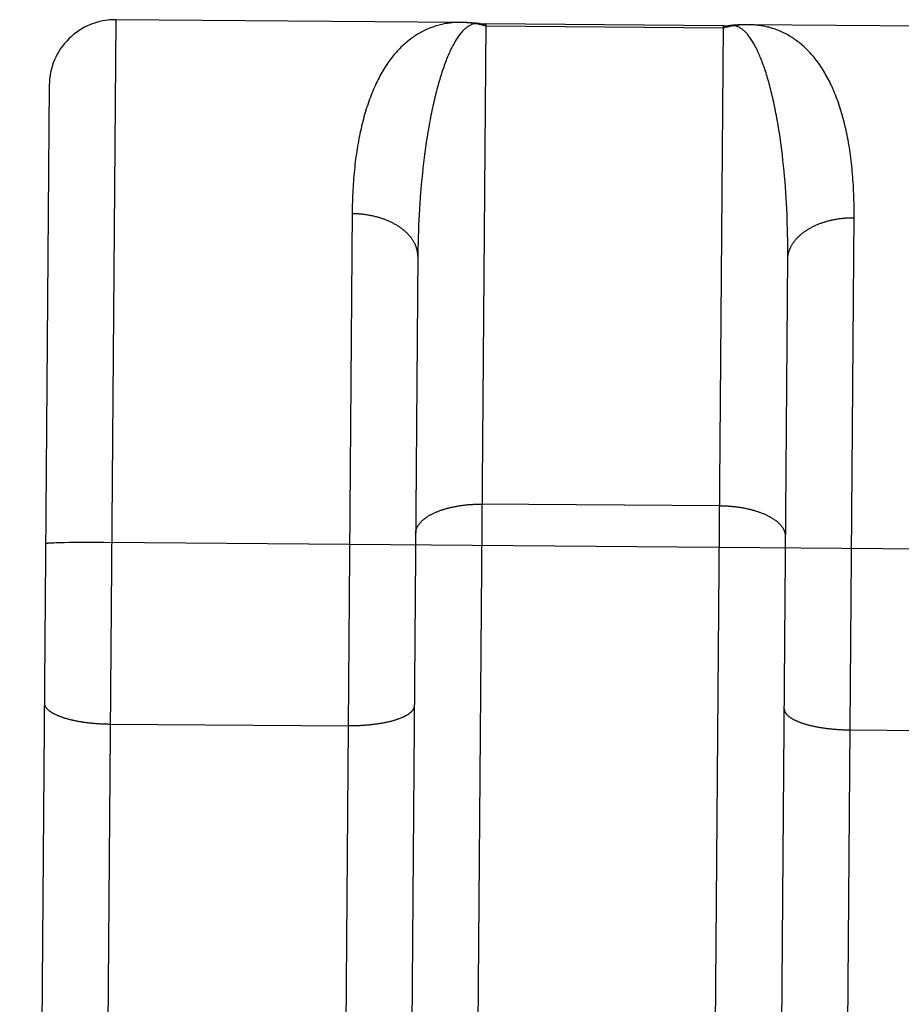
# Model space of a CAD drawing. Header units: inches. Extents: x 0 to 227, y 0 to 147.
# Tile 242 of 247: x 191.013 to 191.347, y 88.588 to 88.961. Entities that reach past the tile are written whole.
import ezdxf

# ---------------------------------------------------------------- set-up
doc = ezdxf.new("R2010")
doc.units = ezdxf.units.IN
doc.header["$LTSCALE"] = 12.4666666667
doc.header["$MEASUREMENT"] = 0
doc.linetypes.add('HIDDEN', pattern=[0.2, 0.1, -0.1])
doc.layers.add('02___PRT_ALL_AXES', color=7, linetype='CONTINUOUS')
doc.layers.add('DEFAULT_2', color=8, linetype='HIDDEN')

msp = doc.modelspace()

# ---------------------------------------------------------------- linework, layer by layer
at = {"layer": '02___PRT_ALL_AXES', "color": 8, "linetype": 'HIDDEN'}
for p, q in [((191.1803638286, 88.95993246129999), (191.049843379, 88.9609652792)), ((191.2798321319, 88.9586339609), (191.1898349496, 88.9593461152)), ((191.4603550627, 88.9577168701), (191.2893113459, 88.9590703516))]:
    msp.add_line(p, q, dxfattribs=at)
at = {"layer": 'DEFAULT_2', "color": 8, "linetype": 'HIDDEN'}
for p, q in [((191.049843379, 88.9609652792), (191.038261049, 87.49726975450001)), ((191.1808643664, 88.95992648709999), (191.1803632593, 88.95993246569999)), ((191.1817608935, 88.9599057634), (191.1807025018, 88.9599280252)), ((191.1898349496, 88.9593461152), (191.1849901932, 88.34709899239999)), ((191.2798256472, 88.9578144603), (191.1898284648, 88.95852661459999)), ((191.2749873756, 88.34638683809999), (191.2798321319, 88.9586339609)), ((191.2893115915, 88.9590703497), (191.2888107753, 88.9590722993)), ((191.0246463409, 88.9361638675), (191.0134616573, 87.52272016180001)), ((191.1676306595, 88.91650419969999), (191.1673368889, 88.9145937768)), ((191.1679373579, 88.9183948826), (191.1676306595, 88.91650419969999)), ((191.3010789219, 88.9173413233), (191.3007888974, 88.9192161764)), ((191.3013556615, 88.91544602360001), (191.3010789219, 88.9173413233)), ((191.1670560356, 88.91266461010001), (191.1667880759, 88.9107175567)), ((191.1673368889, 88.9145937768), (191.1670560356, 88.91266461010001)), ((191.3016191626, 88.913531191), (191.3013556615, 88.91544602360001)), ((191.3018694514, 88.9115978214), (191.3016191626, 88.913531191)), ((191.1665329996, 88.90875351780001), (191.1662907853, 88.9067732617)), ((191.1667880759, 88.9107175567), (191.1665329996, 88.90875351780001)), ((191.302106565, 88.9096467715), (191.3018694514, 88.9115978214)), ((191.3023305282, 88.9076789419), (191.302106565, 88.9096467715)), ((191.1662907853, 88.9067732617), (191.1660614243, 88.90477760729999)), ((191.3025413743, 88.9056951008), (191.3023305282, 88.9076789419)), ((191.3027391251, 88.9036960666), (191.3025413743, 88.9056951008)), ((191.165844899, 88.90276724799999), (191.1656412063, 88.9007429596)), ((191.1660614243, 88.90477760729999), (191.165844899, 88.90276724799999)), ((191.302923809, 88.9016825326), (191.3027391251, 88.9036960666)), ((191.3030954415, 88.8996552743), (191.302923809, 88.9016825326)), ((191.1654503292, 88.8987053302), (191.1652722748, 88.8966551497)), ((191.1656412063, 88.9007429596), (191.1654503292, 88.8987053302)), ((191.3032540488, 88.89761487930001), (191.3030954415, 88.8996552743)), ((191.3033996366, 88.89556213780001), (191.3032540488, 88.89761487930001)), ((191.3035322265, 88.8934975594), (191.3033996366, 88.89556213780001)), ((191.1648831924, 88.8914785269), (191.1647499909, 88.8893890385)), ((191.1650292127, 88.89355752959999), (191.1648831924, 88.8914785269)), ((191.303651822, 88.89142185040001), (191.3035322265, 88.8934975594)), ((191.303758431, 88.88933559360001), (191.303651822, 88.89142185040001)), ((191.1646296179, 88.88728967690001), (191.1645220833, 88.8851809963)), ((191.1647499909, 88.8893890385), (191.1646296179, 88.88728967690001)), ((191.1644274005, 88.88306354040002), (191.164345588, 88.8809378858)), ((191.1645220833, 88.8851809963), (191.1644274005, 88.88306354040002)), ((191.3039681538, 88.8840775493), (191.3038940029, 88.8861876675)), ((191.3040293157, 88.8819588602), (191.3039681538, 88.8840775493)), ((191.164345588, 88.8809378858), (191.1642766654, 88.87880454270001)), ((191.3040774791, 88.87983217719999), (191.3040293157, 88.8819588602)), ((191.3041126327, 88.8776980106), (191.3040774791, 88.87983217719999)), ((191.164220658, 88.8766640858), (191.1641775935, 88.8745170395)), ((191.1642766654, 88.87880454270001), (191.164220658, 88.8766640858)), ((191.3041347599, 88.87555693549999), (191.3041126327, 88.8776980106)), ((191.3041438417, 88.8734094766), (191.3041347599, 88.87555693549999)), ((191.1641475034, 88.8723639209), (191.1607291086, 88.4403392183)), ((191.1641775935, 88.8745170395), (191.1641475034, 88.8723639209)), ((191.3041398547, 88.87125615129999), (191.3041438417, 88.8734094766)), ((191.3007209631, 88.43923144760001), (191.3041398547, 88.87125615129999)), ((191.2783940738, 88.7769020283), (191.1880462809, 88.777615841)), ((191.024252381, 88.7628990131), (191.0244560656, 88.7629145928)), ((191.0244560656, 88.7629145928), (191.0246784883, 88.76292987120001)), ((191.0246784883, 88.76292987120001), (191.024919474, 88.7629448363)), ((191.024919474, 88.7629448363), (191.0251788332, 88.7629594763)), ((191.0251788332, 88.7629594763), (191.0254563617, 88.76297377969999)), ((191.0254563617, 88.76297377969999), (191.0259062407, 88.7629945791)), ((191.0259062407, 88.7629945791), (191.0263957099, 88.7630145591)), ((191.0263957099, 88.7630145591), (191.027108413, 88.7630398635)), ((191.027108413, 88.7630398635), (191.0278877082, 88.7630635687)), ((191.0278877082, 88.7630635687), (191.0289517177, 88.7630908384)), ((191.0289517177, 88.7630908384), (191.0303534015, 88.7631199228)), ((191.0303534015, 88.7631199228), (191.0321482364, 88.76314857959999)), ((191.0321482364, 88.76314857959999), (191.0343885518, 88.76317404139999)), ((191.0343885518, 88.76317404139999), (191.0374309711, 88.76319448)), ((191.0374309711, 88.76319448), (191.0410211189, 88.7632019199)), ((191.0410211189, 88.7632019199), (191.0451310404, 88.76319188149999)), ((191.0451310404, 88.76319188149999), (191.6982578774, 88.7580287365)), ((191.0477338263, 88.69437446), (191.1380816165, 88.6936603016)), ((191.3277250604, 88.69215886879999), (191.4180728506, 88.6914447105))]:
    msp.add_line(p, q, dxfattribs=at)
for points in [[(191.1803632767, 88.95993246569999), (191.1801983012, 88.9599333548), (191.1796946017, 88.9599309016), (191.1791914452, 88.9599206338), (191.1786888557, 88.9599025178), (191.178186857, 88.95987651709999), (191.1776854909, 88.9598425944), (191.1771847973, 88.95980071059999), (191.1766848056, 88.9597508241), (191.1761855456, 88.9596928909), (191.175687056, 88.95962686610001), (191.1751893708, 88.95955270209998), (191.1746925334, 88.95947035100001), (191.1741965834, 88.95937976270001), (191.1737015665, 88.9592808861), (191.1732075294, 88.95917366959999), (191.1727145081, 88.9590580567), (191.1722225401, 88.9589339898), (191.1717316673, 88.95880140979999), (191.1712419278, 88.9586602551), (191.1707533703, 88.95851046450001), (191.1702660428, 88.9583519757), (191.169779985, 88.95818472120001), (191.1692952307, 88.9580086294), (191.1688118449, 88.9578236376), (191.1683298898, 88.9576296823), (191.1678494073, 88.9574266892), (191.1673704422, 88.9572145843), (191.1668930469, 88.9569932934), (191.1664172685, 88.9567627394), (191.1659431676, 88.95652284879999), (191.1654708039, 88.9562735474), (191.1650002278, 88.9560147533), (191.1645314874, 88.9557463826), (191.1640646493, 88.9554683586), (191.1635997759, 88.95518060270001), (191.1631369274, 88.95488303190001), (191.1626761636, 88.95457556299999), (191.1622175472, 88.9542581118), (191.1617611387, 88.9539305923), (191.1613070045, 88.95359292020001), (191.1608552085, 88.9532450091), (191.1604058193, 88.9528867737), (191.1599589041, 88.952518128), (191.1595145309, 88.95213898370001), (191.1590727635, 88.95174924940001), (191.1586336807, 88.9513488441), (191.1581973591, 88.9509376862), (191.1577638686, 88.9505156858), (191.1573332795, 88.9500827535), (191.1569056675, 88.9496388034), (191.1564811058, 88.9491837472), (191.1560596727, 88.9487175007), (191.155641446, 88.9482399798), (191.1552265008, 88.9477510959), (191.1548149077, 88.9472507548), (191.1544067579, 88.9467388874), (191.1540021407, 88.946215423), (191.1536011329, 88.9456802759), (191.1532038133, 88.9451333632), (191.1528102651, 88.9445746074), (191.1524205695, 88.94400392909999), (191.1520348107, 88.9434212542), (191.1516530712, 88.9428265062), (191.1512754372, 88.9422196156), (191.1509019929, 88.9416005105), (191.1505328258, 88.9409691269), (191.1501680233, 88.94032540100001), (191.1498076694, 88.93966926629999), (191.1494518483, 88.93900065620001), (191.149100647, 88.9383195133), (191.1487541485, 88.9376257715), (191.1484124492, 88.93691939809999), (191.1480755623, 88.93620016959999), (191.1477438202, 88.935468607), (191.1474173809, 88.9347248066), (191.1470967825, 88.9339699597), (191.1467826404, 88.93320541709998), (191.1464748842, 88.9324311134), (191.1461736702, 88.9316474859), (191.1458789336, 88.9308544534), (191.1455906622, 88.930052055), (191.1453088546, 88.92924035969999), (191.1450335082, 88.92841943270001), (191.1447646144, 88.92758932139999), (191.1445021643, 88.92675007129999), (191.1442461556, 88.92590174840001), (191.1439965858, 88.92504441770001), (191.1437534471, 88.9241781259), (191.1435167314, 88.9233029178), (191.1432864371, 88.92241885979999), (191.1430625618, 88.9215260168), (191.1428450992, 88.92062443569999), (191.1426340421, 88.91971416), (191.1424293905, 88.9187952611), (191.1422311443, 88.91786781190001), (191.1420392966, 88.9169318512), (191.1418538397, 88.9159874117), (191.1416747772, 88.9150345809), (191.1415021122, 88.9140734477), (191.1413358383, 88.9131040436), (191.1411759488, 88.91212639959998), (191.1410224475, 88.911140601), (191.140875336, 88.91014672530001), (191.1407346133, 88.9091448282), (191.1406002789, 88.90813497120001), (191.1404723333, 88.9071172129), (191.1403507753, 88.9060916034), (191.1402356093, 88.90505822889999), (191.140126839, 88.9040171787), (191.1400244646, 88.9029684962), (191.1399284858, 88.9019122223), (191.1398389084, 88.9008484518), (191.1397557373, 88.8997772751), (191.1396789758, 88.89869874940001), (191.1396086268, 88.8976129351), (191.1395446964, 88.8965199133), (191.1394871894, 88.8954197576), (191.1394361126, 88.89431255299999), (191.139391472, 88.8931983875), (191.1393532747, 88.89207732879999), (191.1393215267, 88.8909494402), (191.1392962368, 88.8898148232), (191.1392774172, 88.8886735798), (191.1357621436, 88.4443771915)], [(191.1870391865, 88.9595236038), (191.1867856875, 88.95954118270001), (191.1865322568, 88.95954655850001), (191.1862789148, 88.9595397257), (191.1860256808, 88.95952068), (191.1857725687, 88.9594894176), (191.1855195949, 88.9594459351), (191.1852667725, 88.959390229), (191.1850141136, 88.95932229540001), (191.1847616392, 88.9592421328), (191.1845093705, 88.9591497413), (191.1842573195, 88.9590451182), (191.1840054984, 88.95892826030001), (191.1837539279, 88.9587991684), (191.1835026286, 88.9586578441), (191.183251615, 88.9585042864), (191.1830009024, 88.9583384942), (191.18275051, 88.9581604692), (191.1825004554, 88.9579702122), (191.1822507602, 88.9577677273), (191.1820014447, 88.9575530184), (191.1817525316, 88.95732609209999), (191.1815040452, 88.95708695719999), (191.1812560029, 88.9568356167), (191.1810084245, 88.95657207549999), (191.1807613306, 88.95629633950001), (191.1805147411, 88.956008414), (191.1802686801, 88.9557083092), (191.1800231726, 88.9553960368), (191.179778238, 88.95507160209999), (191.1795338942, 88.95473500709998), (191.1792901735, 88.9543862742), (191.1790471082, 88.9540254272), (191.1788047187, 88.95365247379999), (191.1785630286, 88.95326742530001), (191.1783220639, 88.952870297), (191.178081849, 88.9524611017), (191.1778424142, 88.952039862), (191.1776037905, 88.95160660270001), (191.1773660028, 88.95116133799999), (191.1771290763, 88.950704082), (191.1768930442, 88.950234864), (191.1766579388, 88.9497537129), (191.1764237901, 88.94926065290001), (191.1761906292, 88.9487557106), (191.1759584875, 88.9482389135), (191.1757273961, 88.9477102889), (191.1754973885, 88.94716986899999), (191.1752684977, 88.94661768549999), (191.1750407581, 88.9460537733), (191.1748142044, 88.9454781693), (191.1745888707, 88.9448909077), (191.1743647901, 88.94429202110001), (191.1741420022, 88.9436815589), (191.1739205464, 88.94305957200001), (191.173700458, 88.9424260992), (191.1734817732, 88.9417811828), (191.1732645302, 88.9411248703), (191.1730487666, 88.9404572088), (191.1728345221, 88.9397782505), (191.1726218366, 88.9390880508), (191.172410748, 88.9383866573), (191.1722012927, 88.9376741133), (191.171993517, 88.93695049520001), (191.1717874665, 88.93621588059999), (191.1715831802, 88.93547032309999), (191.1713806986, 88.93471388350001), (191.1711800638, 88.9339466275), (191.1709813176, 88.93316862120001), (191.1707845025, 88.9323799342), (191.1705896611, 88.9315806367), (191.170396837, 88.93077080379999), (191.1702060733, 88.9299505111), (191.1700174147, 88.9291198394), (191.1698309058, 88.9282788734), (191.1696465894, 88.9274276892), (191.1694645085, 88.9265663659), (191.1692847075, 88.9256949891), (191.1691072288, 88.92481363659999), (191.1689321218, 88.9239224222), (191.1687593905, 88.92302122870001), (191.1685892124, 88.92211084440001), (191.1684216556, 88.92119155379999), (191.1682570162, 88.9202649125), (191.1679373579, 88.9183948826)], [(191.1898284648, 88.95852661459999), (191.1893204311, 88.9586686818), (191.188812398, 88.9588032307), (191.1883043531, 88.95893024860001), (191.1877963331, 88.9590497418), (191.1872883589, 88.9591617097), (191.1867804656, 88.9592661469), (191.186272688, 88.9593630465), (191.1857650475, 88.9594524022), (191.1852575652, 88.9595342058), (191.1847502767, 88.9596084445), (191.1842432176, 88.9596751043), (191.1837364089, 88.95973417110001), (191.1832298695, 88.9597856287), (191.1827236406, 88.95982945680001), (191.1822177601, 88.95986563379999), (191.1817122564, 88.9598941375), (191.1812071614, 88.95991494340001)], [(191.1871572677, 88.9595112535), (191.1862844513, 88.9596063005), (191.1853747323, 88.95969255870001), (191.1844673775, 88.9597655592), (191.1835625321, 88.9598253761), (191.182660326, 88.9598720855), (191.1817608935, 88.9599057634)], [(191.1898284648, 88.95852661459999), (191.1895750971, 88.958677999), (191.1893216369, 88.9588172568), (191.1890681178, 88.95894437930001), (191.1888145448, 88.95905935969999), (191.1885609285, 88.959162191), (191.1883072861, 88.95925286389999), (191.1880536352, 88.9593313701), (191.1877999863, 88.9593977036), (191.18754635, 88.9594518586), (191.1872927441, 88.9594938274), (191.1871572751, 88.95951125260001)], [(191.2884678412, 88.9590661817), (191.2879624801, 88.9590533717), (191.2874565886, 88.95903287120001), (191.286950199, 88.9590047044), (191.2864433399, 88.95896889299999), (191.2859360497, 88.9589254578), (191.2854283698, 88.9588744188), (191.2849203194, 88.9588157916), (191.2844119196, 88.9587495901), (191.2839032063, 88.9586758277), (191.2833942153, 88.9585945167), (191.2828849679, 88.958505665), (191.2823754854, 88.9584092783), (191.2818658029, 88.9583053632), (191.2813559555, 88.95819392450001), (191.2808459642, 88.95807496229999), (191.2803358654, 88.95794847), (191.2798256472, 88.9578144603)], [(191.2825120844, 88.95875670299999), (191.2823763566, 88.95874142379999), (191.2821221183, 88.95870347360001), (191.2818676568, 88.9586533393), (191.2816129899, 88.95859102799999), (191.2813581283, 88.9585165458), (191.2811030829, 88.9584298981), (191.280847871, 88.9583310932), (191.2805925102, 88.9582201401), (191.280337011, 88.95809704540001), (191.2800813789, 88.95796181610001), (191.2798256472, 88.9578144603)], [(191.2889726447, 88.9590712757), (191.2879140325, 88.9590657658), (191.2870141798, 88.9590463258), (191.2861113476, 88.9590138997), (191.285205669, 88.95896840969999), (191.2842972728, 88.9589097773), (191.2833863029, 88.9588379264), (191.2825120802, 88.9587567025)], [(191.3007888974, 88.9192161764), (191.3006389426, 88.92014530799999), (191.3004859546, 88.9210671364), (191.3003302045, 88.9219801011), (191.3001717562, 88.9228839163), (191.3000107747, 88.92377779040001), (191.2998472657, 88.924661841), (191.299681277, 88.9255359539), (191.2995128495, 88.9264000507), (191.2993420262, 88.927254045), (191.2991688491, 88.92809785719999), (191.2989933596, 88.92893141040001), (191.2988156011, 88.9297546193), (191.2986356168, 88.9305674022), (191.2984534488, 88.93136968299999), (191.2982691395, 88.9321613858), (191.2980827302, 88.9329424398), (191.2978942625, 88.9337127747), (191.2977037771, 88.9344723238), (191.2975113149, 88.9352210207), (191.2973169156, 88.9359588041), (191.2971206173, 88.93668561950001), (191.2969224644, 88.93740138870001), (191.2967225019, 88.9381060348), (191.2965207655, 88.93879951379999), (191.2963172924, 88.9394817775), (191.2961121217, 88.9401527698), (191.2959052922, 88.940812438), (191.2956968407, 88.94146073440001), (191.2954868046, 88.9420976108), (191.2952752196, 88.94272302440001), (191.2950621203, 88.9433369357), (191.2948475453, 88.9439392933), (191.2946315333, 88.94453004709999), (191.294414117, 88.9451091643), (191.2941953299, 88.94567660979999), (191.2939752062, 88.9462323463), (191.2937537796, 88.9467763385), (191.2935310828, 88.94730855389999), (191.2933071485, 88.94782896), (191.2930820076, 88.9483375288), (191.292855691, 88.9488342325), (191.2926282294, 88.94931904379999), (191.2923996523, 88.9497919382), (191.2921699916, 88.95025288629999), (191.2919392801, 88.95070185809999), (191.2917075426, 88.9511388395), (191.2914748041, 88.95156381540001), (191.2912410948, 88.951976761), (191.2910064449, 88.95237765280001), (191.2907708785, 88.95276647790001), (191.2905344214, 88.95314322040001), (191.2902970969, 88.95350786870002), (191.2900589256, 88.95386041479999), (191.2898199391, 88.9542008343), (191.2895801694, 88.95452910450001), (191.2893396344, 88.9548452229), (191.2890983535, 88.9551491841), (191.2888563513, 88.9554409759), (191.2886136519, 88.9557205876), (191.2883702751, 88.9559880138), (191.2881262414, 88.9562432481), (191.2878815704, 88.9564862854), (191.2876362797, 88.9567171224), (191.2873903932, 88.9569357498), (191.2871439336, 88.9571421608), (191.2868969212, 88.95733635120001), (191.2866493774, 88.9575183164), (191.2864013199, 88.95768805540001), (191.2861527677, 88.9578455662), (191.2859037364, 88.9579908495), (191.2856542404, 88.95812390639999), (191.2854043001, 88.95824473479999), (191.2851539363, 88.9583533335), (191.2849031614, 88.95844970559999), (191.2846519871, 88.9585338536), (191.284400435, 88.95860577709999), (191.2841485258, 88.95866547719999), (191.2838962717, 88.9587129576), (191.283643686, 88.9587482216), (191.2833907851, 88.9587712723), (191.283137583, 88.9587821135), (191.282884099, 88.9587807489), (191.2826303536, 88.9587671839)], [(191.3292649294, 88.88717019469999), (191.3292641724, 88.888311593), (191.3292568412, 88.88944646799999), (191.3292429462, 88.8905747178), (191.3292224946, 88.8916962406), (191.3291954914, 88.892810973), (191.3291619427, 88.8939188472), (191.3291218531, 88.8950197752), (191.3290752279, 88.89611367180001), (191.3290220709, 88.8972004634), (191.3289623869, 88.8982800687), (191.3288961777, 88.8993524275), (191.3288234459, 88.9004174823), (191.3287441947, 88.90147514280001), (191.3286584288, 88.9025253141), (191.3285661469, 88.9035679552), (191.3284673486, 88.9046030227), (191.3283620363, 88.9056304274), (191.3282502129, 88.90665008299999), (191.3281318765, 88.9076619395), (191.3280070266, 88.9086659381), (191.3278756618, 88.9096620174), (191.32773778, 88.9106501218), (191.327593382, 88.9116301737), (191.3274424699, 88.91260208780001), (191.3272850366, 88.91356583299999), (191.3271210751, 88.91452137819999), (191.3269505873, 88.9154686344), (191.3267735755, 88.9164075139), (191.326590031, 88.9173379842), (191.3263999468, 88.9182600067), (191.3262033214, 88.91917350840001), (191.3260001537, 88.92007841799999), (191.3257904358, 88.920974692), (191.3255741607, 88.9218622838), (191.325351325, 88.9227411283), (191.325121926, 88.92361115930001), (191.3248859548, 88.9244723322), (191.324643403, 88.9253246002), (191.324394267, 88.9261678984), (191.3241385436, 88.927002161), (191.323876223, 88.9278273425), (191.3236072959, 88.9286433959), (191.3233317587, 88.92945025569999), (191.3230496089, 88.9302478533), (191.3227608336, 88.9310361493), (191.3224653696, 88.93181522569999), (191.3221633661, 88.93258464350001), (191.3218547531, 88.9333444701), (191.321540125, 88.93409334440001), (191.3212200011, 88.9348300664), (191.3208945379, 88.935554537), (191.3205640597, 88.9362662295), (191.3202285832, 88.93696536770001), (191.3198882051, 88.937651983), (191.3195430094, 88.9383261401), (191.3191930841, 88.9389878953), (191.3188385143, 88.9396373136), (191.3184793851, 88.9402744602), (191.318115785, 88.9408993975), (191.3177478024, 88.9415121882), (191.3173755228, 88.9421129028), (191.3169990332, 88.9427016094), (191.3166184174, 88.9432783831), (191.3162337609, 88.9438432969), (191.3158451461, 88.9443964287), (191.3154526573, 88.94493785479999), (191.3150563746, 88.9454676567), (191.3146563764, 88.94598591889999), (191.3142527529, 88.9464927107), (191.3138455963, 88.9469880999), (191.3134349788, 88.94747217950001), (191.313020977, 88.94794503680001), (191.3126036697, 88.94840675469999), (191.3121831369, 88.94885741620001), (191.3117594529, 88.9492971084), (191.3113326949, 88.949725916), (191.3109029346, 88.95014392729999), (191.3104702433, 88.9505512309), (191.3100346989, 88.95094790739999), (191.3095963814, 88.9513340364), (191.3091553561, 88.9517097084), (191.3087116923, 88.9520750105), (191.3082654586, 88.9524300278), (191.307816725, 88.95277484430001), (191.3073655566, 88.9531095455), (191.3069120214, 88.9534342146), (191.306456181, 88.9537489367), (191.3059980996, 88.95405379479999), (191.3055378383, 88.9543488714), (191.3050754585, 88.9546342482), (191.3046110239, 88.9549100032), (191.3041446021, 88.95517621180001), (191.3036762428, 88.95543295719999), (191.3032059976, 88.9556803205), (191.3027339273, 88.9559183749), (191.3022600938, 88.9561471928), (191.3017845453, 88.9563668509), (191.3013073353, 88.9565774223), (191.30082851, 88.9567789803), (191.3003481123, 88.9569715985), (191.2998662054, 88.9571553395), (191.2993828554, 88.9573302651), (191.2988980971, 88.95749644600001), (191.2984119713, 88.95765394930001), (191.2979245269, 88.9578028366), (191.2974358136, 88.9579431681), (191.2969458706, 88.9580750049), (191.2964547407, 88.95819840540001), (191.2959624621, 88.9583134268), (191.2954690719, 88.9584201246), (191.2949746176, 88.9585185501), (191.2944791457, 88.9586087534), (191.2939826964, 88.958690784), (191.293485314, 88.9587646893), (191.2929870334, 88.95883051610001), (191.2924878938, 88.95888830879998), (191.2919879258, 88.9589381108), (191.2914871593, 88.9589799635), (191.290985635, 88.95901390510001), (191.290483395, 88.9590399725), (191.2899804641, 88.9590582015), (191.2894768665, 88.9590686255), (191.2893118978, 88.9590703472)], [(191.1652722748, 88.8966551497), (191.1651880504, 88.89562549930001), (191.1650292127, 88.89355752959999)], [(191.1641373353, 88.87128530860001), (191.164136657, 88.8715103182), (191.1641310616, 88.8717353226), (191.1641205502, 88.87196027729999), (191.1641051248, 88.8721851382), (191.1640847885, 88.87240986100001), (191.1640595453, 88.8726344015), (191.1640294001, 88.87285871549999), (191.1639943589, 88.873082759), (191.1639544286, 88.87330648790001), (191.163909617, 88.8735298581), (191.1638599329, 88.8737528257), (191.1638053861, 88.87397534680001), (191.1637459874, 88.8741973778), (191.1636817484, 88.8744188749), (191.1636126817, 88.87463979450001), (191.163538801, 88.8748600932), (191.1634601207, 88.8750797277), (191.1633766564, 88.87529865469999), (191.1632884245, 88.87551683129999), (191.1631954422, 88.87573421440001), (191.163097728, 88.87595076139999), (191.162995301, 88.8761664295), (191.1628881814, 88.87638117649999), (191.1627763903, 88.87659496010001), (191.1626599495, 88.8768077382), (191.1625388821, 88.87701946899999), (191.1624132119, 88.8772301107), (191.1622829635, 88.87743962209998), (191.1621481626, 88.87764796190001), (191.1620088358, 88.877855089), (191.1618650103, 88.8780609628), (191.1617167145, 88.87826554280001), (191.1615639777, 88.8784687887), (191.1614068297, 88.87867066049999), (191.1612453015, 88.8788711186), (191.161079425, 88.8790701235), (191.1609092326, 88.87926763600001), (191.160734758, 88.87946361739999), (191.1605560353, 88.879658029), (191.1603730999, 88.8798508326), (191.1601859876, 88.8800419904), (191.1599947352, 88.88023146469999), (191.1597993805, 88.8804192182), (191.1595999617, 88.880605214), (191.1593965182, 88.88078941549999), (191.1591890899, 88.8809717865), (191.1589777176, 88.88115229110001), (191.158762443, 88.8813308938), (191.1585433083, 88.88150755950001), (191.1583203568, 88.8816822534), (191.1580936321, 88.8818549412), (191.1578631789, 88.88202558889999), (191.1576290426, 88.882194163), (191.1573912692, 88.88236063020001), (191.1571499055, 88.8825249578), (191.1569049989, 88.8826871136), (191.1566565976, 88.88284706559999), (191.1564047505, 88.88300478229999), (191.1561495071, 88.88316023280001), (191.1558909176, 88.88331338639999), (191.1556290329, 88.883464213), (191.1553639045, 88.883612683), (191.1550955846, 88.88375876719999), (191.1548241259, 88.8839024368), (191.1545495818, 88.88404366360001), (191.1542720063, 88.8841824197), (191.153991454, 88.88431867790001), (191.1537079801, 88.88445241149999), (191.1534216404, 88.88458359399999), (191.1531324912, 88.88471219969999), (191.1528405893, 88.88483820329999), (191.1525459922, 88.88496158), (191.1522487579, 88.88508230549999), (191.1519489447, 88.8852003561), (191.1516466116, 88.8853157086), (191.1513418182, 88.88542834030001), (191.1510346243, 88.88553822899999), (191.1507250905, 88.88564535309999), (191.1504132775, 88.8857496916), (191.1500992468, 88.88585122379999), (191.14978306, 88.88594993), (191.1494647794, 88.88604579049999), (191.1491444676, 88.8861387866), (191.1488221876, 88.8862289), (191.1484980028, 88.88631611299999), (191.1481719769, 88.88640040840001), (191.1478441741, 88.8864817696), (191.1475146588, 88.8865601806), (191.1471834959, 88.886635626), (191.1468507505, 88.886708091), (191.146516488, 88.8867775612), (191.1461807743, 88.8868440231), (191.1458436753, 88.88690746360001), (191.1455052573, 88.88696787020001), (191.1451655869, 88.88702523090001), (191.1448247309, 88.88707953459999), (191.1444827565, 88.8871307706), (191.1441397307, 88.88717892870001), (191.1437957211, 88.88722399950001), (191.1434507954, 88.8872659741), (191.1431050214, 88.8873048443), (191.1427584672, 88.8873406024), (191.1424112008, 88.8873732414), (191.1420632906, 88.8874027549), (191.1417148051, 88.88742913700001), (191.1413658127, 88.8874523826), (191.1410163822, 88.88747248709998), (191.1406665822, 88.8874894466), (191.1403164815, 88.8875032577), (191.1399661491, 88.8875139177), (191.1396156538, 88.8875214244), (191.1392650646, 88.8875257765)], [(191.3038940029, 88.8861876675), (191.3038520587, 88.8872393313), (191.303758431, 88.88933559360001)], [(191.3257487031, 88.44287380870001), (191.3292649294, 88.88717019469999)], [(191.3041329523, 88.87017751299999), (191.3041371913, 88.87040248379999), (191.3041463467, 88.87062737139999), (191.3041604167, 88.8708521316), (191.3041793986, 88.87107672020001), (191.3042032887, 88.87130109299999), (191.3042320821, 88.8715252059), (191.3042657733, 88.8717490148), (191.3043043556, 88.87197247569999), (191.3043478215, 88.87219554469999), (191.3043961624, 88.8724181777), (191.3044493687, 88.8726403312), (191.3045074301, 88.8728619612), (191.3045703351, 88.8730830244), (191.3046380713, 88.8733034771), (191.3047106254, 88.8735232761), (191.3047879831, 88.87374237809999), (191.3048701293, 88.8739607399), (191.3049570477, 88.8741783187), (191.3050487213, 88.87439507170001), (191.305145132, 88.8746109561), (191.3052462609, 88.8748259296), (191.305352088, 88.8750399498), (191.3054625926, 88.87525297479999), (191.3055777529, 88.8754649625), (191.3056975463, 88.8756758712), (191.3058219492, 88.87588565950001), (191.3059509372, 88.87609428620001), (191.3060844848, 88.87630171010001), (191.3062225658, 88.8765078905), (191.306365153, 88.8767127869), (191.3065122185, 88.87691635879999), (191.3066637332, 88.8771185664), (191.3068196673, 88.87731936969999), (191.3069799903, 88.87751872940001), (191.3071446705, 88.87771660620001), (191.3073136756, 88.87791296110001), (191.3074869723, 88.8781077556), (191.3076645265, 88.87830095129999), (191.3078463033, 88.8784925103), (191.308032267, 88.8786823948), (191.308222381, 88.8788705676), (191.3084166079, 88.8790569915), (191.3086149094, 88.87924163), (191.3088172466, 88.8794244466), (191.3090235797, 88.87960540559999), (191.309233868, 88.87978447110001), (191.3094480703, 88.87996160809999), (191.3096661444, 88.8801367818), (191.3098880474, 88.8803099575), (191.3101137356, 88.88048110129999), (191.3103431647, 88.88065017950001), (191.3105762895, 88.88081715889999), (191.3108130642, 88.8809820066), (191.3110534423, 88.8811446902), (191.3112973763, 88.8813051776), (191.3115448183, 88.8814634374), (191.3117957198, 88.88161943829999), (191.3120500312, 88.8817731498), (191.3123077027, 88.8819245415), (191.3125686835, 88.8820735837), (191.3128329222, 88.8822202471), (191.313100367, 88.8823645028), (191.3133709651, 88.8825063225), (191.3136446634, 88.88264567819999), (191.3139214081, 88.8827825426), (191.3142011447, 88.88291688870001), (191.3144838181, 88.8830486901), (191.3147693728, 88.8831779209), (191.3150577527, 88.88330455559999), (191.3153489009, 88.88342856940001), (191.3156427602, 88.88354993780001), (191.3159392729, 88.88366863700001), (191.3162383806, 88.88378464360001), (191.3165400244, 88.88389793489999), (191.316844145, 88.8840084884), (191.3171506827, 88.8841162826), (191.3174595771, 88.88422129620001), (191.3177707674, 88.8843235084), (191.3180841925, 88.8844228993), (191.3183997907, 88.8845194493), (191.3187174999, 88.8846131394), (191.3190372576, 88.88470395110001), (191.319359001, 88.8847918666), (191.3196826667, 88.8848768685), (191.3200081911, 88.88495894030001), (191.3203355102, 88.8850380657), (191.3206645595, 88.8851142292), (191.3209952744, 88.8851874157), (191.3213275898, 88.885257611), (191.3216614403, 88.88532480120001), (191.3219967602, 88.88538897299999), (191.3223334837, 88.88545011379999), (191.3226715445, 88.8855082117), (191.323010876, 88.88556325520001), (191.3233514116, 88.8856152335), (191.3236930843, 88.8856641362), (191.3240358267, 88.88570995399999), (191.3243795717, 88.8857526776), (191.3247242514, 88.88579229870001), (191.3250697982, 88.88582880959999), (191.325416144, 88.88586220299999), (191.3257632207, 88.8858924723), (191.3261109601, 88.8859196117), (191.3264592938, 88.8859436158), (191.3268081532, 88.8859644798), (191.3271574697, 88.8859821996), (191.3275071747, 88.88599677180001), (191.3278571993, 88.8860081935), (191.3282074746, 88.8860164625), (191.3285579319, 88.88602157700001), (191.3289085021, 88.88602353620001), (191.3292591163, 88.88602233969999)], [(191.1633078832, 88.76646483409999), (191.1633116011, 88.7666239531), (191.1633202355, 88.76678300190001), (191.1633337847, 88.7669419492), (191.1633522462, 88.76710076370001), (191.1633756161, 88.7672594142), (191.16340389, 88.7674178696), (191.1634370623, 88.7675760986), (191.1634751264, 88.7677340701), (191.1635180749, 88.76789175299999), (191.1635658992, 88.76804911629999), (191.1636185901, 88.7682061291), (191.1636761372, 88.7683627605), (191.163738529, 88.76851897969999), (191.1638057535, 88.76867475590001), (191.1638777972, 88.7688300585), (191.1639546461, 88.768984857), (191.164036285, 88.7691391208), (191.164122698, 88.7692928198), (191.1642138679, 88.7694459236), (191.1643097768, 88.76959840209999), (191.164410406, 88.7697502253), (191.1645157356, 88.7699013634), (191.1646257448, 88.77005178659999), (191.1647404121, 88.7702014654), (191.1648597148, 88.77035037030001), (191.1649836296, 88.77049847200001), (191.165112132, 88.77064574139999), (191.1652451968, 88.77079214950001), (191.1653827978, 88.7709376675), (191.1655249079, 88.77108226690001), (191.1656714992, 88.7712259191), (191.1658225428, 88.7713685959), (191.1659780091, 88.77151026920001), (191.1661378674, 88.77165091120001), (191.1663020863, 88.7717904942), (191.1664706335, 88.77192899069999), (191.1666434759, 88.77206637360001), (191.1668205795, 88.7722026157), (191.1670019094, 88.77233769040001), (191.1671874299, 88.7724715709), (191.1673771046, 88.7726042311), (191.1675708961, 88.77273564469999), (191.1677687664, 88.772865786), (191.1679706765, 88.7729946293), (191.1681765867, 88.77312214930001), (191.1683864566, 88.773248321), (191.1686002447, 88.7733731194), (191.1688179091, 88.7734965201), (191.169039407, 88.77361849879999), (191.1692646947, 88.7737390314), (191.169493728, 88.77385809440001), (191.1697264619, 88.7739756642), (191.1699628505, 88.7740917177), (191.1702028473, 88.77420623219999), (191.1704464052, 88.774319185), (191.1706934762, 88.77443055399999), (191.1709440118, 88.7745403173), (191.1711979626, 88.7746484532), (191.1714552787, 88.77475494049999), (191.1717159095, 88.7748597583), (191.1719798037, 88.7749628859), (191.1722469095, 88.7750643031), (191.1725171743, 88.7751639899), (191.1727905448, 88.7752619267), (191.1730669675, 88.7753580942), (191.1733463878, 88.77545247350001), (191.1736287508, 88.7755450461), (191.173914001, 88.7756357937), (191.1742020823, 88.7757246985), (191.174492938, 88.77581174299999), (191.1747865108, 88.7758969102), (191.1750827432, 88.77598018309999), (191.1753815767, 88.7760615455), (191.1756829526, 88.77614098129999), (191.1759868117, 88.776218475), (191.1762930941, 88.77629401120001), (191.1766017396, 88.7763675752), (191.1769126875, 88.7764391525), (191.1772258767, 88.7765087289), (191.1775412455, 88.7765762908), (191.1778587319, 88.7766418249), (191.1781782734, 88.7767053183), (191.1784998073, 88.7767667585), (191.1788232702, 88.77682613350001), (191.1791485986, 88.7768834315), (191.1794757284, 88.77693864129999), (191.1798045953, 88.77699175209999), (191.1801351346, 88.7770427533), (191.1804672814, 88.777091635), (191.1808009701, 88.7771383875), (191.1811361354, 88.7771830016), (191.1814727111, 88.77722546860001), (191.1818106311, 88.77726578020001), (191.1821498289, 88.7773039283), (191.1824902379, 88.77733990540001), (191.182831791, 88.7773737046), (191.1831744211, 88.7774053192), (191.1835180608, 88.77743474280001), (191.1838626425, 88.7774619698), (191.1842080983, 88.7774869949), (191.1845543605, 88.7775098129), (191.1849013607, 88.7775304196), (191.1852490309, 88.7775488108), (191.1855973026, 88.7775649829), (191.1859461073, 88.77757893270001), (191.1862953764, 88.7775906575), (191.1866450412, 88.777600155), (191.1869950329, 88.7776074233), (191.1873452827, 88.777612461), (191.1876957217, 88.77761526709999), (191.1880462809, 88.777615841)], [(191.3033035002, 88.7653570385), (191.3033023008, 88.7655161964), (191.3032961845, 88.76567536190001), (191.3032851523, 88.7658345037), (191.3032692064, 88.76599359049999), (191.3032483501, 88.76615259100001), (191.3032225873, 88.76631147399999), (191.3031919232, 88.76647020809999), (191.3031563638, 88.7666287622), (191.303115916, 88.766787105), (191.3030705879, 88.7669452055), (191.3030203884, 88.7671030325), (191.3029653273, 88.76726055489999), (191.3029054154, 88.7674177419), (191.3028406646, 88.7675745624), (191.3027710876, 88.7677309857), (191.302696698, 88.7678869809), (191.3026175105, 88.76804251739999), (191.3025335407, 88.76819756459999), (191.3024448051, 88.768352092), (191.3023513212, 88.7685060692), (191.3022531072, 88.7686594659), (191.3021501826, 88.7688122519), (191.3020425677, 88.7689643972), (191.3019302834, 88.7691158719), (191.3018133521, 88.76926664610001), (191.3016917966, 88.7694166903), (191.3015656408, 88.76956597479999), (191.3014349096, 88.7697144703), (191.3012996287, 88.76986214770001), (191.3011598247, 88.7700089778), (191.3010155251, 88.77015493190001), (191.3008667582, 88.77029998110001), (191.3007135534, 88.77044409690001), (191.3005559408, 88.77058725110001), (191.3003939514, 88.77072941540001), (191.300227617, 88.77087056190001), (191.3000569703, 88.77101066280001), (191.299882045, 88.7711496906), (191.2997028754, 88.77128761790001), (191.2995194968, 88.7714244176), (191.2993319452, 88.7715600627), (191.2991402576, 88.7716945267), (191.2989444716, 88.77182778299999), (191.2987446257, 88.77195980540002), (191.2985407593, 88.7720905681), (191.2983329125, 88.7722200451), (191.2981211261, 88.77234821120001), (191.2979054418, 88.772475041), (191.297685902, 88.7726005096), (191.2974625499, 88.7727245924), (191.2972354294, 88.7728472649), (191.2970045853, 88.77296850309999), (191.2967700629, 88.77308828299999), (191.2965319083, 88.77320658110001), (191.2962901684, 88.7733233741), (191.2960448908, 88.7734386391), (191.2957961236, 88.7735523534), (191.2955439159, 88.77366449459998), (191.2952883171, 88.7737750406), (191.2950293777, 88.7738839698), (191.2947671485, 88.7739912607), (191.2945016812, 88.77409689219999), (191.2942330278, 88.7742008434), (191.2939612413, 88.77430309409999), (191.2936863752, 88.774403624), (191.2934084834, 88.7745024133), (191.2931276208, 88.77459944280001), (191.2928438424, 88.77469469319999), (191.2925572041, 88.7747881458), (191.2922677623, 88.77487978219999), (191.291975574, 88.77496958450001), (191.2916806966, 88.7750575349), (191.291383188, 88.77514361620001), (191.2910831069, 88.7752278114), (191.2907805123, 88.775310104), (191.2904754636, 88.7753904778), (191.2901680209, 88.77546891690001), (191.2898582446, 88.775545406), (191.2895461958, 88.7756199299), (191.2892319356, 88.7756924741), (191.2889155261, 88.7757630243), (191.2885970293, 88.7758315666), (191.288276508, 88.7758980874), (191.2879540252, 88.77596257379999), (191.2876296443, 88.776025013), (191.2873034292, 88.77608539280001), (191.2869754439, 88.77614370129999), (191.2866457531, 88.7761999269), (191.2863144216, 88.77625405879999), (191.2859815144, 88.7763060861), (191.2856470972, 88.77635599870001), (191.2853112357, 88.7764037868), (191.2849739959, 88.7764494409), (191.2846354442, 88.77649295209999), (191.2842956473, 88.7765343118), (191.2839546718, 88.77657351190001), (191.2836125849, 88.77661054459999), (191.2832694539, 88.7766454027), (191.2829253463, 88.7766780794), (191.2825803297, 88.7767085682), (191.282234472, 88.776736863), (191.2818878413, 88.7767629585), (191.2815405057, 88.77678684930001), (191.2811925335, 88.7768085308), (191.2808439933, 88.77682799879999), (191.2804949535, 88.77684524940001), (191.2801454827, 88.7768602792), (191.2797956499, 88.77687308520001), (191.2794455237, 88.776883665), (191.279095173, 88.7768920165), (191.2787446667, 88.77689813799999), (191.2783940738, 88.7769020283)], [(191.0232739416, 88.7627294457), (191.0232764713, 88.7627384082), (191.0232839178, 88.76274733), (191.0232962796, 88.76275620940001), (191.0233135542, 88.76276504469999), (191.0233357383, 88.762773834), (191.0233628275, 88.7627825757), (191.0233948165, 88.76279126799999), (191.0234316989, 88.7627999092), (191.0234734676, 88.76280849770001), (191.0235201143, 88.7628170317), (191.0235716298, 88.76282550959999), (191.023628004, 88.7628339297), (191.0236892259, 88.7628422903), (191.0237552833, 88.7628505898), (191.0238261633, 88.7628588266), (191.0239018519, 88.762866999), (191.0239823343, 88.76287510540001), (191.0240675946, 88.7628831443), (191.0241576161, 88.762891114), (191.024252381, 88.7628990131)], [(191.0227965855, 88.702404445), (191.0227981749, 88.7022945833), (191.0228046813, 88.70218470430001), (191.0228161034, 88.7020748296), (191.0228324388, 88.7019649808), (191.0228536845, 88.70185517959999), (191.0228798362, 88.7017454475), (191.0229108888, 88.7016358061), (191.0229468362, 88.70152627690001), (191.0229876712, 88.7014168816), (191.023033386, 88.7013076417), (191.0230839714, 88.7011985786), (191.0231394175, 88.70108971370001), (191.0231997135, 88.7009810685), (191.0232648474, 88.70087266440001), (191.0233348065, 88.7007645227), (191.023409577, 88.70065666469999), (191.0234891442, 88.7005491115), (191.0235734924, 88.7004418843), (191.023662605, 88.7003350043), (191.0237564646, 88.7002284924), (191.0238550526, 88.7001223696), (191.0239583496, 88.7000166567), (191.0240663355, 88.6999113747), (191.0241789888, 88.699806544), (191.0242962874, 88.69970218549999), (191.0244182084, 88.69959831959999), (191.0245447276, 88.6994949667), (191.0246758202, 88.69939214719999), (191.0248114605, 88.69928988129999), (191.0249516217, 88.6991881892), (191.0250962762, 88.69908709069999), (191.0252453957, 88.6989866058), (191.0253989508, 88.6988867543), (191.0255569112, 88.6987875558), (191.025719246, 88.6986890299), (191.0258859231, 88.6985911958), (191.0260569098, 88.6984940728), (191.0262321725, 88.6983976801), (191.0264116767, 88.6983020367), (191.0265953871, 88.6982071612), (191.0267832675, 88.69811307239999), (191.026975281, 88.6980197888), (191.0271713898, 88.69792732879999), (191.0273715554, 88.69783571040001), (191.0275757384, 88.6977449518), (191.0277838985, 88.6976550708), (191.027995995, 88.69756608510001), (191.028211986, 88.69747801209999), (191.028431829, 88.69739086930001), (191.0286554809, 88.6973046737), (191.0288828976, 88.6972194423), (191.0291140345, 88.6971351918), (191.0293488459, 88.69705193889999), (191.0295872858, 88.6969696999), (191.0298293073, 88.69688849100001), (191.0300748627, 88.69680832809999), (191.0303239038, 88.6967292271), (191.0305763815, 88.6966512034), (191.0308322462, 88.6965742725), (191.0310914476, 88.69649844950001), (191.0313539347, 88.6964237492), (191.0316196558, 88.6963501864), (191.0318885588, 88.6962777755), (191.0321605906, 88.6962065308), (191.0324356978, 88.69613646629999), (191.0327138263, 88.6960675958), (191.0329949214, 88.69599993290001), (191.0332789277, 88.6959334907), (191.0335657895, 88.6958682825), (191.0338554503, 88.6958043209), (191.034147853, 88.69574161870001), (191.0344429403, 88.6956801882), (191.0347406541, 88.69562004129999), (191.0350409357, 88.69556119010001), (191.0353437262, 88.6955036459), (191.035648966, 88.69544742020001), (191.035956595, 88.6953925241), (191.0362665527, 88.69533896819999), (191.0365787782, 88.6952867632), (191.03689321, 88.6952359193), (191.0372097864, 88.6951864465), (191.037528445, 88.6951383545), (191.0378491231, 88.6950916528), (191.0381717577, 88.6950463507), (191.0384962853, 88.6950024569), (191.0388226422, 88.69495998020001), (191.0391507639, 88.6949189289), (191.0394805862, 88.69487931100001), (191.039812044, 88.69484113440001), (191.0401450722, 88.6948044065), (191.0404796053, 88.6947691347), (191.0408155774, 88.6947353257), (191.0411529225, 88.69470298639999), (191.0414915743, 88.69467212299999), (191.0418314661, 88.69464274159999), (191.042172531, 88.69461484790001), (191.042514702, 88.6945884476), (191.0428579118, 88.69456354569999), (191.0432020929, 88.69454014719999), (191.0435471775, 88.69451825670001), (191.0438930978, 88.6944978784), (191.0442397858, 88.6944790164), (191.0445871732, 88.6944616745), (191.0449351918, 88.6944458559), (191.045283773, 88.6944315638), (191.0456328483, 88.6944188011), (191.0459823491, 88.6944075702), (191.0463322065, 88.6943978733), (191.0466823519, 88.6943897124), (191.0470327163, 88.6943830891), (191.0473832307, 88.6943780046), (191.0477338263, 88.69437446)], [(191.1627922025, 88.7012966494), (191.1627888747, 88.7011868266), (191.1627806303, 88.70107706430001), (191.1627674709, 88.7009673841), (191.1627493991, 88.7008578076), (191.1627264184, 88.7007483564), (191.1626985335, 88.70063905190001), (191.1626657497, 88.7005299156), (191.1626280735, 88.7004209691), (191.1625855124, 88.7003122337), (191.1625380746, 88.7002037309), (191.1624857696, 88.70009548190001), (191.1624286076, 88.6999875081), (191.1623665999, 88.6998798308), (191.1622997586, 88.699772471), (191.1622280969, 88.6996654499), (191.1621516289, 88.6995587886), (191.1620703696, 88.6994525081), (191.1619843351, 88.6993466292), (191.1618935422, 88.6992411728), (191.1617980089, 88.69913615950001), (191.1616977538, 88.69903161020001), (191.1615927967, 88.69892754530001), (191.1614831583, 88.69882398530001), (191.1613688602, 88.69872095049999), (191.1612499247, 88.69861846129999), (191.1611263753, 88.6985165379), (191.1609982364, 88.6984152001), (191.160865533, 88.6983144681), (191.1607282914, 88.69821436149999), (191.1605865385, 88.69811490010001), (191.1604403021, 88.69801610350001), (191.1602896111, 88.697917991), (191.1601344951, 88.6978205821), (191.1599749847, 88.6977238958), (191.159811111, 88.6976279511), (191.1596429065, 88.69753276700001), (191.1594704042, 88.69743836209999), (191.1592936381, 88.697344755), (191.1591126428, 88.6972519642), (191.158927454, 88.69716000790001), (191.1587381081, 88.69706890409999), (191.1585446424, 88.6969786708), (191.158347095, 88.6968893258), (191.1581455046, 88.6968008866), (191.1579399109, 88.6967133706), (191.1577303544, 88.696626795), (191.1575168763, 88.6965411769), (191.1572995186, 88.69645653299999), (191.157078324, 88.6963728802), (191.1568533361, 88.69629023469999), (191.1566245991, 88.6962086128), (191.1563921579, 88.6961280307), (191.1561560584, 88.69604850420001), (191.1559163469, 88.69597004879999), (191.1556730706, 88.6958926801), (191.1554262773, 88.69581641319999), (191.1551760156, 88.69574126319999), (191.1549223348, 88.69566724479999), (191.1546652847, 88.6955943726), (191.1544049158, 88.6955226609), (191.1541412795, 88.6954521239), (191.1538744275, 88.6953827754), (191.1536044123, 88.695314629), (191.1533312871, 88.69524769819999), (191.1530551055, 88.6951819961), (191.152775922, 88.69511753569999), (191.1524937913, 88.69505432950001), (191.1522087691, 88.6949923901), (191.1519209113, 88.69493172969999), (191.1516302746, 88.6948723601), (191.1513369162, 88.6948142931), (191.1510408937, 88.69475754), (191.1507422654, 88.69470211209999), (191.15044109, 88.6946480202), (191.1501374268, 88.694595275), (191.1498313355, 88.6945438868), (191.1495228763, 88.6944938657), (191.1492121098, 88.69444522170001), (191.1488990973, 88.69439796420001), (191.1485839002, 88.6943521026), (191.1482665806, 88.6943076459), (191.1479472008, 88.6942646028), (191.1476258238, 88.69422298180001), (191.1473025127, 88.694182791), (191.1469773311, 88.6941440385), (191.1466503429, 88.6941067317), (191.1463216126, 88.69407087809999), (191.1459912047, 88.69403648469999), (191.1456591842, 88.6940035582), (191.1453256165, 88.6939721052), (191.1449905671, 88.6939421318), (191.144654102, 88.69391364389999), (191.1443162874, 88.69388664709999), (191.1439771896, 88.6938611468), (191.1436368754, 88.69383714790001), (191.1432954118, 88.6938146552), (191.1429528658, 88.69379367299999), (191.1426093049, 88.6937742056), (191.1422647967, 88.6937562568), (191.1419194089, 88.69373983), (191.1415732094, 88.6937249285), (191.1412262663, 88.69371155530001), (191.140878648, 88.69369971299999), (191.1405304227, 88.6936894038), (191.1401816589, 88.6936806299), (191.1398324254, 88.69367339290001), (191.1394827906, 88.6936676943), (191.1391328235, 88.6936635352), (191.1387825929, 88.6936609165), (191.1384321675, 88.6936598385), (191.1380816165, 88.6936603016)], [(191.3027878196, 88.70018885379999), (191.302789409, 88.70007899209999), (191.3027959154, 88.6999691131), (191.3028073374, 88.6998592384), (191.3028236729, 88.69974938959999), (191.3028449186, 88.6996395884), (191.3028710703, 88.69952985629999), (191.3029021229, 88.6994202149), (191.3029380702, 88.6993106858), (191.3029789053, 88.69920129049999), (191.30302462, 88.6990920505), (191.3030752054, 88.6989829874), (191.3031306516, 88.6988741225), (191.3031909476, 88.6987654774), (191.3032560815, 88.6986570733), (191.3033260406, 88.6985489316), (191.3034008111, 88.6984410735), (191.3034803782, 88.69833352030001), (191.3035647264, 88.6982262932), (191.3036538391, 88.69811941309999), (191.3037476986, 88.6980129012), (191.3038462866, 88.6979067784), (191.3039495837, 88.69780106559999), (191.3040575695, 88.69769578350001), (191.3041702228, 88.69759095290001), (191.3042875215, 88.6974865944), (191.3044094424, 88.6973827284), (191.3045359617, 88.69727937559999), (191.3046670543, 88.6971765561), (191.3048026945, 88.6970742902), (191.3049428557, 88.69697259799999), (191.3050875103, 88.6968714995), (191.3052366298, 88.69677101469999), (191.3053901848, 88.6966711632), (191.3055481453, 88.6965719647), (191.30571048, 88.69647343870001), (191.3058771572, 88.6963756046), (191.3060481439, 88.6962784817), (191.3062234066, 88.69618208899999), (191.3064029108, 88.69608644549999), (191.3065866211, 88.69599157), (191.3067745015, 88.6958974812), (191.3069665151, 88.6958041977), (191.3071626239, 88.6957117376), (191.3073627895, 88.6956201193), (191.3075669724, 88.6955293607), (191.3077751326, 88.6954394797), (191.307987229, 88.6953504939), (191.30820322, 88.69526242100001), (191.3084230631, 88.6951752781), (191.308646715, 88.6950890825), (191.3088741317, 88.69500385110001), (191.3091052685, 88.6949196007), (191.30934008, 88.6948363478), (191.3095785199, 88.6947541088), (191.3098205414, 88.6946728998), (191.3100660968, 88.69459273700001), (191.3103151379, 88.6945136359), (191.3105676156, 88.6944356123), (191.3108234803, 88.69435868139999), (191.3110826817, 88.6942828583), (191.3113451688, 88.694208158), (191.3116108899, 88.6941345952), (191.3118797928, 88.69406218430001), (191.3121518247, 88.69399093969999), (191.3124269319, 88.6939208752), (191.3127050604, 88.69385200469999), (191.3129861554, 88.6937843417), (191.3132701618, 88.6937178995), (191.3135570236, 88.69365269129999), (191.3138466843, 88.6935887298), (191.3141390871, 88.6935260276), (191.3144341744, 88.693464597), (191.3147318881, 88.6934044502), (191.3150321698, 88.6933455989), (191.3153349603, 88.69328805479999), (191.3156402, 88.6932318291), (191.315947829, 88.69317693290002), (191.3162577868, 88.693123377), (191.3165700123, 88.693071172), (191.3168844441, 88.69302032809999), (191.3172010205, 88.6929708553), (191.317519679, 88.6929227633), (191.3178403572, 88.6928760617), (191.3181629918, 88.69283075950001), (191.3184875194, 88.6927868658), (191.3188138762, 88.692744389), (191.319141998, 88.69270333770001), (191.3194718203, 88.6926637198), (191.3198032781, 88.6926255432), (191.3201363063, 88.69258881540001), (191.3204708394, 88.6925535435), (191.3208068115, 88.6925197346), (191.3211441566, 88.6924873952), (191.3214828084, 88.6924565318), (191.3218227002, 88.69242715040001), (191.3221637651, 88.6923992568), (191.3225059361, 88.6923728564), (191.3228491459, 88.6923479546), (191.323193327, 88.6923245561), (191.3235384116, 88.6923026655), (191.3238843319, 88.69228228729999), (191.3242310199, 88.69226342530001), (191.3245784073, 88.6922460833), (191.3249264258, 88.69223026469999), (191.325275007, 88.6922159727), (191.3256240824, 88.6922032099), (191.3259735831, 88.692191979), (191.3263234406, 88.6921822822), (191.326673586, 88.69217412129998), (191.3270239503, 88.69216749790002), (191.3273744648, 88.6921624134), (191.3277250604, 88.69215886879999)]]:
    msp.add_lwpolyline(points, dxfattribs=at)
for centre, start, end in [((191.0496455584, 88.9359660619), 89.5466237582, 179.5466237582), ((191.1900327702, 88.9843453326), 263.3950982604, 269.5466237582), ((191.2800299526, 88.9836331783), 269.5466237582, 275.6981492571)]:
    msp.add_arc(centre, 0.025, start, end, dxfattribs=at)

doc.saveas('drawing.dxf')
